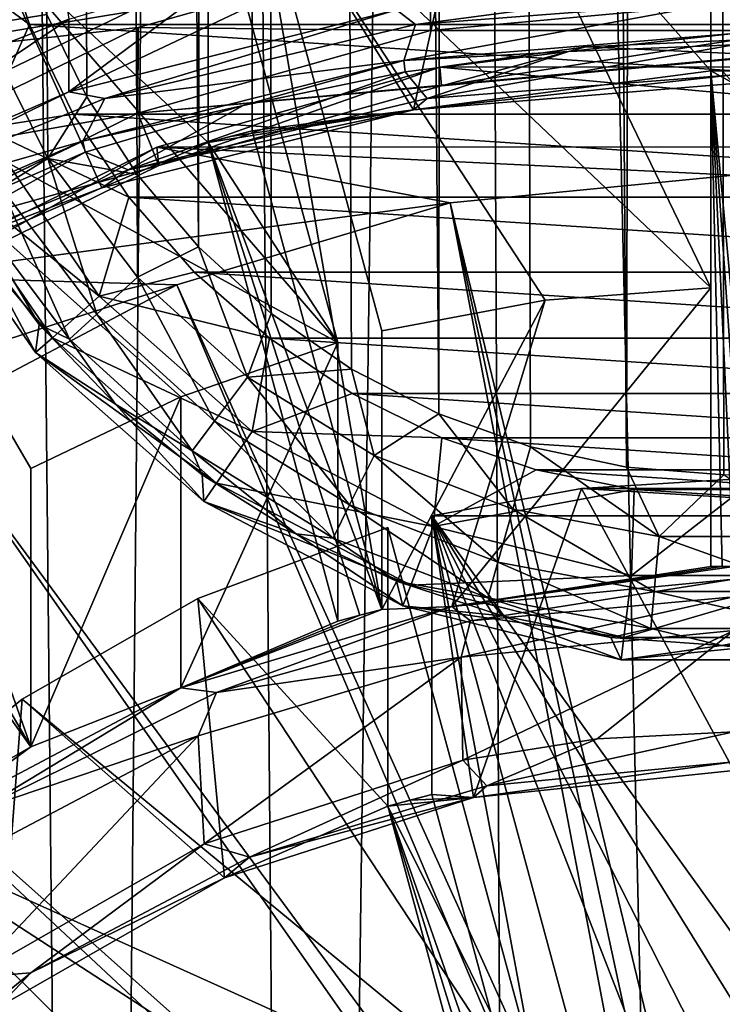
# Model space of a CAD drawing. Header units: metres. Extents: x -104 to 104, y -111 to 38.
# Tile 32 of 256: x -3.14 to -0.05, y -91.58 to -87.25. Entities that reach past the tile are written whole.
import ezdxf

# ---------------------------------------------------------------- set-up
doc = ezdxf.new("R2010")
doc.units = ezdxf.units.M
doc.layers.add('solid_509367_AD153', color=7, linetype='CONTINUOUS')

msp = doc.modelspace()

# ---------------------------------------------------------------- linework, layer by layer
at = {"layer": 'solid_509367_AD153'}
for points in [[(-0.247499, 20.028091, 77.699959), (-1.20836, 19.993187, 77.699089), (-0.471474, -89.222267, 77.69986)], [(-0.247499, 20.028091, 77.699959), (-0.471474, -89.222267, 77.69986), (-0.043218, -89.255959, 77.699997)], [(-0.247499, 20.028091, 77.699959), (-0.043218, -89.255959, 77.699997), (0.38579, -89.23362, 77.699905)], [(0.714064, 20.016888, 77.699684), (-0.247499, 20.028091, 77.699959), (0.38579, -89.23362, 77.699905)], [(-1.20836, 19.993187, 77.699089), (-2.166305, 19.912369, 77.697067), (-1.296244, -88.9879, 77.698952)], [(-1.20836, 19.993187, 77.699089), (-1.296244, -88.9879, 77.698952), (-0.892309, -89.131859, 77.699501)], [(-1.20836, 19.993187, 77.699089), (-0.892309, -89.131859, 77.699501), (-0.471474, -89.222267, 77.69986)], [(-2.166305, 19.912369, 77.697067), (-3.119777, 19.78565, 77.693916), (-2.351906, -88.253304, 77.696541)], [(-2.166305, 19.912369, 77.697067), (-2.351906, -88.253304, 77.696541), (-2.031849, -88.545891, 77.697418)], [(-2.166305, 19.912369, 77.697067), (-1.679445, -88.790787, 77.698235), (-1.296244, -88.9879, 77.698952)], [(-2.166305, 19.912369, 77.697067), (-2.031849, -88.545891, 77.697418), (-1.679445, -88.790787, 77.698235)], [(-3.119777, 19.78565, 77.693916), (-2.62201, -87.935936, 77.695702), (-2.351906, -88.253304, 77.696541)], [(-3.119777, 19.78565, 77.693916), (-2.842237, -87.594536, 77.694954), (-2.62201, -87.935936, 77.695702)], [(-3.119777, 19.78565, 77.693916), (-3.018023, -87.232002, 77.694305), (-2.842237, -87.594536, 77.694954)], [(-3.349372, -56.611416, 19), (-3.738534, -109.009407, 19), (-2.815653, -109.223373, 19)], [(-2.318917, -57.206348, 19), (-3.349372, -56.611416, 19), (-2.815653, -109.223373, 19)], [(-2.318917, -57.206348, 19), (-2.815653, -109.223373, 19), (-1.882486, -109.377167, 19)], [(-1.188258, -57.574638, 19), (-2.318917, -57.206348, 19), (-1.882486, -109.377167, 19)], [(-1.188258, -57.574638, 19), (-1.882486, -109.377167, 19), (-0.946205, -109.468857, 19)], [(-1.188258, -57.574638, 19), (-0.946205, -109.468857, 19), (0.000022, -109.499359, 19)], [(0, -57.700001, 19), (-1.188258, -57.574638, 19), (0.000022, -109.499359, 19)], [(-11.307395, -66.963005, 15.803905), (0, -66.735802, 16.1), (0, -106.24762, 16.1)], [(-11.307395, -66.963005, 15.803905), (0, -106.24762, 16.1), (-11.307395, -95, 15.803905)], [(-6.406844, -87.464142, 1.298361), (0, -81.62001, 0.307604), (-11.601744, -81.404037, 0.584039)], [(-6.406844, -87.464142, 1.298361), (-5.325368, -86.549202, 1.141176), (0, -81.62001, 0.307604)], [(-2.657396, -87.219627, -0.938155), (-3.878283, -87.80825, -0.855429), (-3.387078, -83.282372, -1.491501)], [(-4.551255, -86.693733, -10.984113), (-3.097895, -86.097588, -11.067895), (-3.615259, -87.520042, -11.903055)], [(-3.097895, -86.097588, -11.067895), (-2.922295, -87.252281, -11.940686), (-3.615259, -87.520042, -11.903055)], [(-0.1, -86.255287, -5.112995), (-1.115998, -86.327148, -5.102895), (-0.1, -87.480011, -13.827353)], [(-0.1, -88.434082, -4.806786), (-1.115998, -86.327148, -5.102895), (-0.1, -86.255287, -5.112995)], [(-0.1, -88.434082, -4.806786), (-0.1, -86.255287, -5.112995), (-0.1, -87.480011, -13.827353)], [(-1.115998, -86.327148, -5.102895), (-2.116159, -86.518135, -5.076054), (-1.407284, -87.650581, -14.207314)], [(-0.1, -88.434082, -4.806786), (-2.116159, -86.518135, -5.076054), (-1.115998, -86.327148, -5.102895)], [(-1.115998, -86.327148, -5.102895), (-1.407284, -87.650581, -14.207314), (-0.1, -87.480011, -13.827353)], [(-2.116159, -86.518135, -5.076054), (-2.116159, -87.742859, -13.790413), (-1.407284, -87.650581, -14.207314)], [(-1.546705, -89.847412, -13.494637), (-2.116159, -87.742859, -13.790413), (-2.116159, -86.518135, -5.076054)], [(-0.828841, -88.487099, -4.799334), (-2.116159, -86.518135, -5.076054), (-0.1, -88.434082, -4.806786)], [(-1.546705, -88.622688, -4.780278), (-2.116159, -86.518135, -5.076054), (-0.828841, -88.487099, -4.799334)], [(-1.546705, -89.847412, -13.494637), (-2.116159, -86.518135, -5.076054), (-1.546705, -88.622688, -4.780278)], [(-2.309344, -87.794121, -13.783209), (-2.309344, -86.569397, -5.06885), (-3.27194, -86.899216, -5.022497)], [(-1.73989, -88.67395, -4.773074), (-3.27194, -86.899216, -5.022497), (-2.309344, -86.569397, -5.06885)], [(-1.73989, -88.67395, -4.773074), (-2.309344, -86.569397, -5.06885), (-2.309344, -87.794121, -13.783209)], [(-1.329395, -86.926239, 0.333387), (-7.360244, -86.707947, 0.302709), (-8.417603, -87.935783, 0.475269)], [(-3.616794, -86.891457, 65.801575), (-3.23577, -86.859779, 65.699997), (-3.094824, -87.276505, 65.699997)], [(-3.304955, -87.279495, 77.636971), (-3.018023, -87.232002, 77.694305), (-3.14786, -86.846909, 77.69381)], [(3.094823, -87.276505, 65.699997), (-3.094824, -87.276505, 65.699997), (-3.23577, -86.859779, 65.699997)], [(3.235768, -86.859787, 65.699997), (3.094823, -87.276505, 65.699997), (-3.23577, -86.859779, 65.699997)], [(-1.73989, -88.67395, -4.773074), (-4.188105, -87.340034, -4.960544), (-3.27194, -86.899216, -5.022497)], [(-3.27194, -86.899216, -5.022497), (-4.06935, -88.555573, -14.080125), (-2.776181, -87.993858, -14.159068)], [(-3.616794, -86.891457, 65.801575), (-3.094824, -87.276505, 65.699997), (-3.298356, -87.73111, 65.801575)], [(-2.309344, -87.794121, -13.783209), (-3.27194, -86.899216, -5.022497), (-2.776181, -87.993858, -14.159068)], [(-1.481351, -86.890938, -11.99147), (-1.481351, -87.211037, -14.269087), (-2.922295, -87.57238, -14.218303)], [(-2.209369, -87.042099, -11.970225), (-1.481351, -86.890938, -11.99147), (-2.922295, -87.57238, -14.218303)], [(-2.617122, -87.288666, 0.384324), (-1.329395, -86.926239, 0.333387), (-8.417603, -87.935783, 0.475269)], [(-2.617122, -87.288666, 0.384324), (-1.331744, -87.302406, -2.34028), (-1.329395, -86.926239, 0.333387)], [(-1.329395, -86.926239, 0.333387), (-1.331744, -87.302406, -2.34028), (0, -87.180206, -2.357454)], [(-2.922295, -87.252281, -11.940686), (-2.209369, -87.042099, -11.970225), (-2.922295, -87.57238, -14.218303)], [(-1.481351, -87.211037, -14.269087), (0, -87.089478, -14.28617), (-1.398746, -87.276184, -14.402741)], [(0, -87.089478, -14.28617), (0, -87.167175, -14.418062), (-1.398746, -87.276184, -14.402741)], [(0, -87.167175, -14.418062), (0, -87.315369, -14.456389), (-1.449261, -87.43438, -14.439664)], [(0, -87.167175, -14.418062), (-1.449261, -87.43438, -14.439664), (-1.398746, -87.276184, -14.402741)], [(-2.657396, -87.219627, -0.938155), (-3.224198, -87.198196, 0.95198), (-3.590662, -87.373466, 1.048415)], [(-2.922295, -87.57238, -14.218303), (-1.481351, -87.211037, -14.269087), (-2.763051, -87.60054, -14.357157)], [(-1.481351, -87.211037, -14.269087), (-1.398746, -87.276184, -14.402741), (-2.763051, -87.60054, -14.357157)], [(1.331744, -87.302406, -2.34028), (0, -87.180206, -2.357454), (-1.331744, -87.302406, -2.34028)], [(-2.922295, -87.252281, -11.940686), (-2.922295, -87.57238, -14.218303), (-4.283526, -88.163658, -14.135204)], [(-3.615259, -87.520042, -11.903055), (-2.922295, -87.252281, -11.940686), (-4.283526, -88.163658, -14.135204)], [(-2.657396, -87.219627, -0.938155), (-3.590662, -87.373466, 1.048415), (-3.878283, -87.80825, -0.855429)], [(-3.01346, -87.864311, 77.638115), (-3.018023, -87.232002, 77.694305), (-3.304955, -87.279495, 77.636971)], [(-3.01346, -87.864311, 77.638115), (-2.842237, -87.594536, 77.694954), (-3.018023, -87.232002, 77.694305)], [(-3.81245, -87.877045, 0.467015), (-2.617122, -87.288666, 0.384324), (-8.417603, -87.935783, 0.475269)], [(-3.81245, -87.877045, 0.467015), (-2.618677, -87.664986, -2.289323), (-2.617122, -87.288666, 0.384324)], [(-3.01346, -87.864311, 77.638115), (-3.304955, -87.279495, 77.636971), (-3.219371, -87.992157, 77.476486)], [(-3.298356, -87.73111, 65.801575), (-3.094824, -87.276505, 65.699997), (-2.902084, -87.669617, 65.699997)], [(2.902083, -87.669617, 65.699997), (-2.902084, -87.669617, 65.699997), (-3.094824, -87.276505, 65.699997)], [(3.094823, -87.276505, 65.699997), (2.902083, -87.669617, 65.699997), (-3.094824, -87.276505, 65.699997)], [(-1.398746, -87.276184, -14.402741), (-1.449261, -87.43438, -14.439664), (-2.763051, -87.60054, -14.357157)], [(-2.617122, -87.288666, 0.384324), (-2.618677, -87.664986, -2.289323), (-1.331744, -87.302406, -2.34028)], [(-3.088004, -90.451645, -13.409718), (-4.188105, -88.564758, -13.674903), (-4.188105, -87.340034, -4.960544)], [(-2.430038, -88.911964, -4.739623), (-4.188105, -87.340034, -4.960544), (-1.73989, -88.67395, -4.773074)], [(-3.088004, -89.226921, -4.695359), (-4.188105, -87.340034, -4.960544), (-2.430038, -88.911964, -4.739623)], [(-3.088004, -90.451645, -13.409718), (-4.188105, -87.340034, -4.960544), (-3.088004, -89.226921, -4.695359)], [(1.331744, -87.302406, -2.34028), (-2.618677, -87.664986, -2.289323), (0, -87.427773, -2.322661)], [(1.331744, -87.302406, -2.34028), (-1.331744, -87.302406, -2.34028), (-2.618677, -87.664986, -2.289323)], [(-0.726281, -87.394836, -14.445221), (-1.449261, -87.43438, -14.439664), (0, -87.315369, -14.456389)], [(0, -87.344269, -1.7285), (0, -87.427773, -2.322661), (-1.283406, -87.545341, -2.306138)], [(-0.650435, -87.37439, -1.724267), (0, -87.344269, -1.7285), (-1.283406, -87.545341, -2.306138)], [(0, -87.364883, -14.44943), (-0.726281, -87.394836, -14.445221), (0, -87.315369, -14.456389)], [(1.283406, -87.461838, -1.711977), (0, -87.344269, -1.7285), (-0.650435, -87.37439, -1.724267)], [(-1.346678, -87.60173, -14.35699), (-0.726281, -87.394836, -14.445221), (0, -87.364883, -14.44943)], [(0, -87.496773, -14.371739), (-1.346678, -87.60173, -14.35699), (0, -87.364883, -14.44943)], [(-1.291126, -87.463234, -1.711781), (-0.650435, -87.37439, -1.724267), (-1.283406, -87.545341, -2.306138)], [(1.283406, -87.461838, -1.711977), (-0.650435, -87.37439, -1.724267), (-1.291126, -87.463234, -1.711781)], [(-2.618677, -87.664986, -2.289323), (-1.283406, -87.545341, -2.306138), (0, -87.427773, -2.322661)], [(-0.726281, -87.394836, -14.445221), (-1.44414, -87.483742, -14.432726), (-1.449261, -87.43438, -14.439664)], [(-1.346678, -87.60173, -14.35699), (-1.44414, -87.483742, -14.432726), (-0.726281, -87.394836, -14.445221)], [(-2.155444, -87.632019, -14.411887), (-2.859429, -87.788292, -14.389924), (-1.449261, -87.43438, -14.439664)], [(-2.763051, -87.60054, -14.357157), (-1.449261, -87.43438, -14.439664), (-2.859429, -87.788292, -14.389924)], [(-2.535445, -87.815063, -1.662334), (-1.291126, -87.463234, -1.711781), (-2.526664, -87.895226, -2.256964)], [(2.526664, -87.811722, -1.662803), (-1.291126, -87.463234, -1.711781), (-2.535445, -87.815063, -1.662334)], [(-1.291126, -87.463234, -1.711781), (-1.283406, -87.545341, -2.306138), (-2.526664, -87.895226, -2.256964)], [(-1.44414, -87.483742, -14.432726), (-2.155444, -87.632019, -14.411887), (-1.449261, -87.43438, -14.439664)], [(1.283406, -87.461838, -1.711977), (-1.291126, -87.463234, -1.711781), (2.526664, -87.811722, -1.662803)], [(-2.660197, -87.914009, -14.313102), (-2.155444, -87.632019, -14.411887), (-1.44414, -87.483742, -14.432726)], [(-1.346678, -87.60173, -14.35699), (-2.660197, -87.914009, -14.313102), (-1.44414, -87.483742, -14.432726)], [(-0.1, -87.480011, -13.827353), (-1.407284, -87.650581, -14.207314), (0, -87.535103, -14.223542)], [(-1.407284, -87.650581, -14.207314), (-1.346678, -87.60173, -14.35699), (0, -87.496773, -14.371739)], [(0, -87.535103, -14.223542), (-1.407284, -87.650581, -14.207314), (0, -87.496773, -14.371739)], [(-0.050001, -87.479576, -13.827415), (-0.1, -87.480011, -13.827353), (0, -87.535103, -14.223542)], [(-0.050001, -87.479576, -13.827415), (0.1, -87.480011, -13.827353), (-0.1, -87.480011, -13.827353)], [(-0.1, -87.480011, -13.827353), (0.1, -87.480011, -13.827353), (0.1, -89.658806, -13.521145)], [(0.050002, -89.658218, -13.521227), (-0.1, -87.480011, -13.827353), (0.1, -89.658806, -13.521145)], [(-0.050002, -89.658218, -13.521227), (-0.1, -89.658806, -13.521145), (-0.1, -87.480011, -13.827353)], [(-0.1, -88.434082, -4.806786), (-0.1, -87.480011, -13.827353), (-0.1, -89.658806, -13.521145)], [(0, -89.65802, -13.521255), (-0.050002, -89.658218, -13.521227), (-0.1, -87.480011, -13.827353)], [(0.050002, -89.658218, -13.521227), (0, -89.65802, -13.521255), (-0.1, -87.480011, -13.827353)], [(-2.618677, -87.664986, -2.289323), (-2.526664, -87.895226, -2.256964), (-1.283406, -87.545341, -2.306138)], [(-4.283526, -88.163658, -14.135204), (-2.922295, -87.57238, -14.218303), (-4.05932, -88.132248, -14.282431)], [(-2.922295, -87.57238, -14.218303), (-2.763051, -87.60054, -14.357157), (-4.05932, -88.132248, -14.282431)], [(-2.763051, -87.60054, -14.357157), (-2.859429, -87.788292, -14.389924), (-4.05932, -88.132248, -14.282431)], [(-3.01346, -87.864311, 77.638115), (-2.62201, -87.935936, 77.695702), (-2.842237, -87.594536, 77.694954)], [(-1.407284, -87.650581, -14.207314), (-2.660197, -87.914009, -14.313102), (-1.346678, -87.60173, -14.35699)], [(-2.155444, -87.632019, -14.411887), (-2.850169, -87.837509, -14.383007), (-2.859429, -87.788292, -14.389924)], [(-2.660197, -87.914009, -14.313102), (-2.850169, -87.837509, -14.383007), (-2.155444, -87.632019, -14.411887)], [(-2.618677, -87.664986, -2.289323), (-3.816638, -88.255684, -2.206305), (-2.526664, -87.895226, -2.256964)], [(-3.81245, -87.877045, 0.467015), (-3.816638, -88.255684, -2.206305), (-2.618677, -87.664986, -2.289323)], [(-3.298356, -87.73111, 65.801575), (-2.902084, -87.669617, 65.699997), (-2.658254, -88.035378, 65.699997)], [(2.658253, -88.035378, 65.699997), (-2.658254, -88.035378, 65.699997), (-2.902084, -87.669617, 65.699997)], [(2.902083, -87.669617, 65.699997), (2.658253, -88.035378, 65.699997), (-2.902084, -87.669617, 65.699997)], [(-1.407284, -87.650581, -14.207314), (-2.776181, -87.993858, -14.159068), (-2.660197, -87.914009, -14.313102)], [(-2.309344, -87.794121, -13.783209), (-2.776181, -87.993858, -14.159068), (-1.407284, -87.650581, -14.207314)], [(-2.212903, -87.767929, -13.786889), (-2.309344, -87.794121, -13.783209), (-1.407284, -87.650581, -14.207314)], [(-2.116159, -87.742859, -13.790413), (-2.212903, -87.767929, -13.786889), (-1.407284, -87.650581, -14.207314)], [(-3.298356, -87.73111, 65.801575), (-2.78823, -88.470154, 65.801575), (-3.541854, -87.85891, 66.079124)], [(-3.298356, -87.73111, 65.801575), (-2.658254, -88.035378, 65.699997), (-2.78823, -88.470154, 65.801575)], [(-2.116159, -87.742859, -13.790413), (-2.309344, -87.794121, -13.783209), (-2.212903, -87.767929, -13.786889)], [(-1.546705, -89.847412, -13.494637), (-2.309344, -87.794121, -13.783209), (-2.116159, -87.742859, -13.790413)], [(-4.175283, -88.414978, -14.301849), (-4.189638, -88.366364, -14.308681), (-2.859429, -87.788292, -14.389924)], [(-4.05932, -88.132248, -14.282431), (-2.859429, -87.788292, -14.389924), (-4.189638, -88.366364, -14.308681)], [(-2.850169, -87.837509, -14.383007), (-4.175283, -88.414978, -14.301849), (-2.859429, -87.788292, -14.389924)], [(-3.685889, -88.382896, -1.582531), (-2.535445, -87.815063, -1.662334), (-3.680874, -88.463333, -2.177122)], [(-1.245933, -88.059769, -1.627944), (-2.535445, -87.815063, -1.662334), (-3.685889, -88.382896, -1.582531)], [(-2.535445, -87.815063, -1.662334), (-2.526664, -87.895226, -2.256964), (-3.680874, -88.463333, -2.177122)], [(0, -87.938431, -1.644996), (2.526664, -87.811722, -1.662803), (-2.535445, -87.815063, -1.662334)], [(-1.245933, -88.059769, -1.627944), (0, -87.938431, -1.644996), (-2.535445, -87.815063, -1.662334)], [(-1.643501, -89.872284, -13.491141), (-2.309344, -87.794121, -13.783209), (-1.546705, -89.847412, -13.494637)], [(-1.73989, -89.898674, -13.487433), (-2.309344, -87.794121, -13.783209), (-1.643501, -89.872284, -13.491141)], [(-1.73989, -88.67395, -4.773074), (-2.309344, -87.794121, -13.783209), (-1.73989, -89.898674, -13.487433)], [(-3.908213, -88.425926, -14.241157), (-4.175283, -88.414978, -14.301849), (-2.850169, -87.837509, -14.383007)], [(-2.660197, -87.914009, -14.313102), (-3.908213, -88.425926, -14.241157), (-2.850169, -87.837509, -14.383007)], [(-3.541854, -87.85891, 66.079124), (-2.994068, -88.652512, 66.079124), (-3.628705, -87.904488, 66.456543)], [(-2.78823, -88.470154, 65.801575), (-2.994068, -88.652512, 66.079124), (-3.541854, -87.85891, 66.079124)], [(-3.816638, -88.255684, -2.206305), (-3.680874, -88.463333, -2.177122), (-2.526664, -87.895226, -2.256964)], [(-3.333214, -88.223053, 76.951958), (-3.628705, -87.904488, 66.456543), (-3.067487, -88.71756, 66.456543)], [(-2.994068, -88.652512, 66.079124), (-3.067487, -88.71756, 66.456543), (-3.628705, -87.904488, 66.456543)], [(-3.01346, -87.864311, 77.638115), (-3.219371, -87.992157, 77.476486), (-2.798342, -88.549416, 77.478043)], [(-2.619361, -88.385811, 77.639496), (-2.62201, -87.935936, 77.695702), (-3.01346, -87.864311, 77.638115)], [(-2.619361, -88.385811, 77.639496), (-3.01346, -87.864311, 77.638115), (-2.798342, -88.549416, 77.478043)], [(-2.776181, -87.993858, -14.159068), (-3.908213, -88.425926, -14.241157), (-2.660197, -87.914009, -14.313102)], [(-2.619361, -88.385811, 77.639496), (-2.351906, -88.253304, 77.696541), (-2.62201, -87.935936, 77.695702)], [(0, -93.228058, 1.378224), (0, -87.938431, -1.644996), (-1.245933, -88.059769, -1.627944)], [(-2.776181, -87.993858, -14.159068), (-4.06935, -88.555573, -14.080125), (-3.908213, -88.425926, -14.241157)], [(-3.219371, -87.992157, 77.476486), (-3.357299, -88.078079, 77.234703), (-2.918232, -88.65937, 77.236374)], [(-2.798342, -88.549416, 77.478043), (-3.219371, -87.992157, 77.476486), (-2.918232, -88.65937, 77.236374)], [(-2.78823, -88.470154, 65.801575), (-2.658254, -88.035378, 65.699997), (-2.370517, -88.364243, 65.699997)], [(2.370516, -88.364243, 65.699997), (-2.370517, -88.364243, 65.699997), (-2.658254, -88.035378, 65.699997)], [(2.658253, -88.035378, 65.699997), (2.370516, -88.364243, 65.699997), (-2.658254, -88.035378, 65.699997)], [(-2.447091, -88.420158, -1.577294), (-1.245933, -88.059769, -1.627944), (-3.685889, -88.382896, -1.582531)], [(-3.357299, -88.078079, 77.234703), (-3.333214, -88.223053, 76.951958), (-3.052507, -88.595078, 76.95269)], [(-2.918232, -88.65937, 77.236374), (-3.357299, -88.078079, 77.234703), (-3.052507, -88.595078, 76.95269)], [(-0.253472, -93.272316, 1.384444), (-1.245933, -88.059769, -1.627944), (-2.447091, -88.420158, -1.577294)], [(-0.128691, -93.239204, 1.379791), (0, -93.228058, 1.378224), (-1.245933, -88.059769, -1.627944)], [(-0.253472, -93.272316, 1.384444), (-0.128691, -93.239204, 1.379791), (-1.245933, -88.059769, -1.627944)], [(-3.052507, -88.595078, 76.95269), (-3.333214, -88.223053, 76.951958), (-3.067487, -88.71756, 66.456543)], [(-2.135993, -88.826126, 77.640923), (-2.351906, -88.253304, 77.696541), (-2.619361, -88.385811, 77.639496)], [(-2.135993, -88.826126, 77.640923), (-2.031849, -88.545891, 77.697418), (-2.351906, -88.253304, 77.696541)], [(-2.447091, -88.420158, -1.577294), (-3.685889, -88.382896, -1.582531), (-4.713435, -89.151451, -1.474517)], [(-2.78823, -88.470154, 65.801575), (-2.370517, -88.364243, 65.699997), (-2.039891, -88.654823, 65.699997)], [(2.039889, -88.654831, 65.699997), (-2.039891, -88.654823, 65.699997), (-2.370517, -88.364243, 65.699997)], [(2.370516, -88.364243, 65.699997), (2.039889, -88.654831, 65.699997), (-2.370517, -88.364243, 65.699997)], [(-3.550828, -89.003159, -1.495359), (-2.447091, -88.420158, -1.577294), (-4.713435, -89.151451, -1.474517)], [(-0.370551, -93.326378, 1.392042), (-2.447091, -88.420158, -1.577294), (-3.550828, -89.003159, -1.495359)], [(-2.619361, -88.385811, 77.639496), (-2.798342, -88.549416, 77.478043), (-2.281945, -89.01992, 77.479652)], [(-2.135993, -88.826126, 77.640923), (-2.619361, -88.385811, 77.639496), (-2.281945, -89.01992, 77.479652)], [(-0.370551, -93.326378, 1.392042), (-0.253472, -93.272316, 1.384444), (-2.447091, -88.420158, -1.577294)], [(-2.78823, -88.470154, 65.801575), (-2.116062, -89.065643, 65.801575), (-2.994068, -88.652512, 66.079124)], [(-2.78823, -88.470154, 65.801575), (-2.039891, -88.654823, 65.699997), (-2.116062, -89.065643, 65.801575)], [(-0.1, -88.434082, -4.806786), (-0.1, -89.658806, -13.521145), (-1.238824, -89.834518, -13.90038)], [(-0.828841, -88.487099, -4.799334), (-0.1, -88.434082, -4.806786), (-1.238824, -89.834518, -13.90038)], [(-1.546705, -89.847412, -13.494637), (-0.828841, -88.487099, -4.799334), (-1.238824, -89.834518, -13.90038)], [(-1.546705, -89.847412, -13.494637), (-1.546705, -88.622688, -4.780278), (-0.828841, -88.487099, -4.799334)], [(-2.798342, -88.549416, 77.478043), (-2.918232, -88.65937, 77.236374), (-2.379711, -89.150162, 77.238106)], [(-2.281945, -89.01992, 77.479652), (-2.798342, -88.549416, 77.478043), (-2.379711, -89.150162, 77.238106)], [(-2.135993, -88.826126, 77.640923), (-1.679445, -88.790787, 77.698235), (-2.031849, -88.545891, 77.697418)], [(-3.088004, -90.451645, -13.409718), (-4.36131, -88.66378, -13.660985), (-4.188105, -88.564758, -13.674903)], [(-2.716529, -88.944931, 76.953499), (-3.052507, -88.595078, 76.95269), (-3.067487, -88.71756, 66.456543)], [(-2.918232, -88.65937, 77.236374), (-3.052507, -88.595078, 76.95269), (-2.716529, -88.944931, 76.953499)], [(-3.175, -90.500481, -13.402854), (-4.36131, -88.66378, -13.660985), (-3.088004, -90.451645, -13.409718)], [(-2.994068, -88.652512, 66.079124), (-2.272278, -89.291962, 66.079124), (-3.067487, -88.71756, 66.456543)], [(-2.116062, -89.065643, 65.801575), (-2.272278, -89.291962, 66.079124), (-2.994068, -88.652512, 66.079124)], [(-2.379711, -89.150162, 77.238106), (-2.918232, -88.65937, 77.236374), (-2.716529, -88.944931, 76.953499)], [(-1.73989, -88.67395, -4.773074), (-1.73989, -89.898674, -13.487433), (-2.43004, -90.192352, -13.85009)], [(-2.430038, -88.911964, -4.739623), (-1.73989, -88.67395, -4.773074), (-2.43004, -90.192352, -13.85009)], [(-2.116062, -89.065643, 65.801575), (-2.039891, -88.654823, 65.699997), (-1.676506, -88.897942, 65.699997)], [(1.676504, -88.897942, 65.699997), (-1.676506, -88.897942, 65.699997), (-2.039891, -88.654823, 65.699997)], [(2.039889, -88.654831, 65.699997), (1.676504, -88.897942, 65.699997), (-2.039891, -88.654823, 65.699997)], [(-2.716529, -88.944931, 76.953499), (-3.067487, -88.71756, 66.456543), (-2.327998, -89.372688, 66.456543)], [(-2.272278, -89.291962, 66.079124), (-2.327998, -89.372688, 66.456543), (-3.067487, -88.71756, 66.456543)], [(-1.579905, -89.170151, 77.642204), (-1.679445, -88.790787, 77.698235), (-2.135993, -88.826126, 77.640923)], [(-1.579905, -89.170151, 77.642204), (-1.296244, -88.9879, 77.698952), (-1.679445, -88.790787, 77.698235)], [(-2.135993, -88.826126, 77.640923), (-2.281945, -89.01992, 77.479652), (-1.68786, -89.387535, 77.481094)], [(-1.579905, -89.170151, 77.642204), (-2.135993, -88.826126, 77.640923), (-1.68786, -89.387535, 77.481094)], [(-2.116062, -89.065643, 65.801575), (-1.676506, -88.897942, 65.699997), (-1.282314, -89.092804, 65.699997)], [(1.282313, -89.092804, 65.699997), (-1.282314, -89.092804, 65.699997), (-1.676506, -88.897942, 65.699997)], [(1.676504, -88.897942, 65.699997), (1.282313, -89.092804, 65.699997), (-1.676506, -88.897942, 65.699997)], [(-3.088004, -90.451645, -13.409718), (-2.430038, -88.911964, -4.739623), (-2.43004, -90.192352, -13.85009)], [(-3.088004, -90.451645, -13.409718), (-3.088004, -89.226921, -4.695359), (-2.430038, -88.911964, -4.739623)], [(-2.335614, -89.255302, 76.954292), (-2.716529, -88.944931, 76.953499), (-2.327998, -89.372688, 66.456543)], [(-2.379711, -89.150162, 77.238106), (-2.716529, -88.944931, 76.953499), (-2.335614, -89.255302, 76.954292)], [(-0.970065, -89.406219, 77.643173), (-1.296244, -88.9879, 77.698952), (-1.579905, -89.170151, 77.642204)], [(-0.970065, -89.406219, 77.643173), (-0.892309, -89.131859, 77.699501), (-1.296244, -88.9879, 77.698952)], [(-0.476371, -93.399757, 1.402354), (-3.550828, -89.003159, -1.495359), (-4.524329, -89.793808, -1.38424)], [(-0.476371, -93.399757, 1.402354), (-0.370551, -93.326378, 1.392042), (-3.550828, -89.003159, -1.495359)], [(-2.281945, -89.01992, 77.479652), (-2.379711, -89.150162, 77.238106), (-1.760172, -89.53363, 77.239655)], [(-1.68786, -89.387535, 77.481094), (-2.281945, -89.01992, 77.479652), (-1.760172, -89.53363, 77.239655)], [(-2.116062, -89.065643, 65.801575), (-1.320916, -89.482971, 65.801575), (-2.272278, -89.291962, 66.079124)], [(-2.116062, -89.065643, 65.801575), (-1.282314, -89.092804, 65.699997), (-1.320916, -89.482971, 65.801575)], [(-1.320916, -89.482971, 65.801575), (-1.282314, -89.092804, 65.699997), (-0.867965, -89.233421, 65.699997)], [(0.867964, -89.233421, 65.699997), (-0.867965, -89.233421, 65.699997), (-1.282314, -89.092804, 65.699997)], [(1.282313, -89.092804, 65.699997), (0.867964, -89.233421, 65.699997), (-1.282314, -89.092804, 65.699997)], [(-2.379711, -89.150162, 77.238106), (-2.335614, -89.255302, 76.954292), (-1.922688, -89.515015, 76.955017)], [(-1.760172, -89.53363, 77.239655), (-2.379711, -89.150162, 77.238106), (-1.922688, -89.515015, 76.955017)], [(-0.327212, -89.526344, 77.643692), (-0.892309, -89.131859, 77.699501), (-0.970065, -89.406219, 77.643173)], [(-0.327212, -89.526344, 77.643692), (-0.471474, -89.222267, 77.69986), (-0.892309, -89.131859, 77.699501)], [(-1.579905, -89.170151, 77.642204), (-1.68786, -89.387535, 77.481094), (-1.03635, -89.639793, 77.482185)], [(-0.970065, -89.406219, 77.643173), (-1.579905, -89.170151, 77.642204), (-1.03635, -89.639793, 77.482185)], [(-1.320916, -89.482971, 65.801575), (-0.867965, -89.233421, 65.699997), (-0.437319, -89.319458, 65.699997)], [(0.437318, -89.319458, 65.699997), (-0.437319, -89.319458, 65.699997), (-0.867965, -89.233421, 65.699997)], [(0.867964, -89.233421, 65.699997), (0.437318, -89.319458, 65.699997), (-0.867965, -89.233421, 65.699997)], [(-0.327212, -89.526344, 77.643692), (-0.043218, -89.255959, 77.699997), (-0.471474, -89.222267, 77.69986)], [(-1.922688, -89.515015, 76.955017), (-2.335614, -89.255302, 76.954292), (-2.327998, -89.372688, 66.456543)], [(-2.272278, -89.291962, 66.079124), (-1.418432, -89.740097, 66.079124), (-2.327998, -89.372688, 66.456543)], [(-1.320916, -89.482971, 65.801575), (-1.418432, -89.740097, 66.079124), (-2.272278, -89.291962, 66.079124)], [(-0.668289, -89.315392, -4.682926), (0, -90.55542, -13.799065), (0, -89.275024, -4.688598)], [(-0.668289, -89.315392, -4.682926), (0, -89.275024, -4.688598), (0.668289, -89.315392, -4.682926)], [(0.326785, -89.52639, 77.643692), (-0.043218, -89.255959, 77.699997), (-0.327212, -89.526344, 77.643692)], [(-1.326677, -89.435852, -4.665996), (-1.143514, -90.674438, -13.782337), (-0.668289, -89.315392, -4.682926)], [(-1.326677, -89.435852, -4.665996), (-0.668289, -89.315392, -4.682926), (1.326677, -89.435852, -4.665996)], [(-1.320916, -89.482971, 65.801575), (-0.437319, -89.319458, 65.699997), (-0.449004, -89.697876, 65.801575)], [(-0.668289, -89.315392, -4.682926), (-1.143514, -90.674438, -13.782337), (0, -90.55542, -13.799065)], [(-0.668289, -89.315392, -4.682926), (0.668289, -89.315392, -4.682926), (1.326677, -89.435852, -4.665996)], [(-0.449004, -89.697876, 65.801575), (-0.437319, -89.319458, 65.699997), (-0.000001, -89.347885, 65.699997)], [(0.437318, -89.319458, 65.699997), (-0.000001, -89.347885, 65.699997), (-0.437319, -89.319458, 65.699997)], [(-1.922688, -89.515015, 76.955017), (-2.327998, -89.372688, 66.456543), (-1.453213, -89.83181, 66.456543)], [(-1.418432, -89.740097, 66.079124), (-1.453213, -89.83181, 66.456543), (-2.327998, -89.372688, 66.456543)], [(-0.449004, -89.697876, 65.801575), (-0.000001, -89.347885, 65.699997), (0.449004, -89.697876, 65.801575)], [(-1.68786, -89.387535, 77.481094), (-1.760172, -89.53363, 77.239655), (-1.08075, -89.796768, 77.240829)], [(-1.03635, -89.639793, 77.482185), (-1.68786, -89.387535, 77.481094), (-1.08075, -89.796768, 77.240829)], [(-0.970065, -89.406219, 77.643173), (-1.03635, -89.639793, 77.482185), (-0.349571, -89.76815, 77.482765)], [(-0.327212, -89.526344, 77.643692), (-0.970065, -89.406219, 77.643173), (-0.349571, -89.76815, 77.482765)], [(-1.326677, -90.660576, -13.380355), (-1.143514, -90.674438, -13.782337), (-1.326677, -89.435852, -4.665996)], [(-1.326677, -89.435852, -4.665996), (1.326677, -89.435852, -4.665996), (0.601739, -92.115021, -4.289463)], [(0.302779, -92.064644, -4.296543), (-1.326677, -89.435852, -4.665996), (0.601739, -92.115021, -4.289463)], [(-0.302779, -92.064644, -4.296543), (-0.601739, -92.115021, -4.289463), (-1.326677, -89.435852, -4.665996)], [(-0.601739, -93.339745, -13.003821), (-1.326677, -89.435852, -4.665996), (-0.601739, -92.115021, -4.289463)], [(0, -92.047775, -4.298913), (-0.302779, -92.064644, -4.296543), (-1.326677, -89.435852, -4.665996)], [(0.302779, -92.064644, -4.296543), (0, -92.047775, -4.298913), (-1.326677, -89.435852, -4.665996)], [(-0.601739, -93.339745, -13.003821), (-1.326677, -90.660576, -13.380355), (-1.326677, -89.435852, -4.665996)], [(-1.519862, -90.711838, -13.373151), (-1.519862, -89.487114, -4.658792), (-2.354548, -89.799355, -4.614909)], [(-0.794925, -92.166283, -4.282258), (-2.354548, -89.799355, -4.614909), (-1.519862, -89.487114, -4.658792)], [(-0.794925, -92.166283, -4.282258), (-1.519862, -89.487114, -4.658792), (-1.519862, -90.711838, -13.373151)], [(-1.320916, -89.482971, 65.801575), (-0.449004, -89.697876, 65.801575), (-1.418432, -89.740097, 66.079124)], [(-1.481363, -89.72258, 76.955635), (-1.922688, -89.515015, 76.955017), (-1.453213, -89.83181, 66.456543)], [(-1.760172, -89.53363, 77.239655), (-1.922688, -89.515015, 76.955017), (-1.481363, -89.72258, 76.955635)], [(-1.08075, -89.796768, 77.240829), (-1.760172, -89.53363, 77.239655), (-1.481363, -89.72258, 76.955635)], [(-0.327212, -89.526344, 77.643692), (-0.349571, -89.76815, 77.482765), (0.349114, -89.768204, 77.482765)], [(0.326785, -89.52639, 77.643692), (-0.327212, -89.526344, 77.643692), (0.349114, -89.768204, 77.482765)], [(-1.238824, -89.834518, -13.90038), (-0.050002, -89.658218, -13.521227), (0, -89.65802, -13.521255)], [(-1.238824, -89.834518, -13.90038), (0, -89.65802, -13.521255), (0, -89.713692, -13.917361)], [(-1.238824, -89.834518, -13.90038), (-0.1, -89.658806, -13.521145), (-0.050002, -89.658218, -13.521227)], [(-1.03635, -89.639793, 77.482185), (-1.08075, -89.796768, 77.240829), (-0.364547, -89.930664, 77.241455)], [(-0.349571, -89.76815, 77.482765), (-1.03635, -89.639793, 77.482185), (-0.364547, -89.930664, 77.241455)], [(-1.018024, -89.875, 76.956116), (-1.481363, -89.72258, 76.955635), (-1.453213, -89.83181, 66.456543)], [(-1.08075, -89.796768, 77.240829), (-1.481363, -89.72258, 76.955635), (-1.018024, -89.875, 76.956116)], [(-0.449004, -89.697876, 65.801575), (-0.482151, -89.970871, 66.079124), (-1.418432, -89.740097, 66.079124)], [(-1.156046, -89.897461, -14.034345), (-1.238824, -89.834518, -13.90038), (0, -89.713692, -13.917361)], [(-1.156046, -89.897461, -14.034345), (0, -89.713692, -13.917361), (0, -89.791382, -14.049253)], [(0.449004, -89.697876, 65.801575), (0.482151, -89.970871, 66.079124), (-0.482151, -89.970871, 66.079124)], [(-0.449004, -89.697876, 65.801575), (0.449004, -89.697876, 65.801575), (-0.482151, -89.970871, 66.079124)], [(-1.418432, -89.740097, 66.079124), (-0.482151, -89.970871, 66.079124), (-1.453213, -89.83181, 66.456543)], [(-0.349571, -89.76815, 77.482765), (-0.364547, -89.930664, 77.241455), (0.364071, -89.930717, 77.241455)], [(0.349114, -89.768204, 77.482765), (-0.349571, -89.76815, 77.482765), (0.364071, -89.930717, 77.241455)], [(-0.567717, -93.490211, 1.415067), (-4.524329, -89.793808, -1.38424), (-5.325056, -90.760544, -1.248374)], [(-0.567717, -93.490211, 1.415067), (-0.476371, -93.399757, 1.402354), (-4.524329, -89.793808, -1.38424)], [(-2.354548, -89.799355, -4.614909), (-3.127324, -90.241173, -4.552815), (-2.237051, -91.026291, -13.732887)], [(-0.794925, -92.166283, -4.282258), (-3.127324, -90.241173, -4.552815), (-2.354548, -89.799355, -4.614909)], [(-1.519862, -90.711838, -13.373151), (-2.354548, -89.799355, -4.614909), (-2.237051, -91.026291, -13.732887)], [(-1.1982, -90.056358, -14.071168), (0, -89.791382, -14.049253), (0, -89.939583, -14.087581)], [(-1.1982, -90.056358, -14.071168), (-1.156046, -89.897461, -14.034345), (0, -89.791382, -14.049253)], [(-1.08075, -89.796768, 77.240829), (-1.018024, -89.875, 76.956116), (-0.539585, -89.969986, 76.956421)], [(-0.364547, -89.930664, 77.241455), (-1.08075, -89.796768, 77.240829), (-0.539585, -89.969986, 76.956421)], [(-1.546705, -89.847412, -13.494637), (-1.238824, -89.834518, -13.90038), (-2.43004, -90.192352, -13.85009)], [(-2.272723, -90.21209, -13.990127), (-2.43004, -90.192352, -13.85009), (-1.238824, -89.834518, -13.90038)], [(-1.643501, -89.872284, -13.491141), (-1.546705, -89.847412, -13.494637), (-2.43004, -90.192352, -13.85009)], [(-2.272723, -90.21209, -13.990127), (-1.238824, -89.834518, -13.90038), (-1.156046, -89.897461, -14.034345)], [(-1.018024, -89.875, 76.956116), (-1.453213, -89.83181, 66.456543), (-0.493974, -90.068237, 66.456543)], [(-0.482151, -89.970871, 66.079124), (-0.493974, -90.068237, 66.456543), (-1.453213, -89.83181, 66.456543)], [(-1.73989, -89.898674, -13.487433), (-1.643501, -89.872284, -13.491141), (-2.43004, -90.192352, -13.85009)], [(-1.1982, -90.056358, -14.071168), (-2.272723, -90.21209, -13.990127), (-1.156046, -89.897461, -14.034345)], [(-0.539585, -89.969986, 76.956421), (-1.018024, -89.875, 76.956116), (-0.493974, -90.068237, 66.456543)], [(-1.190121, -90.509682, -14.007458), (-1.1982, -90.056358, -14.071168), (0, -89.939583, -14.087581)], [(-0.600079, -90.416656, -14.020532), (-1.190121, -90.509682, -14.007458), (0, -89.939583, -14.087581)], [(0, -90.385201, -14.024953), (-0.600079, -90.416656, -14.020532), (0, -89.939583, -14.087581)], [(-0.364547, -89.930664, 77.241455), (-0.539585, -89.969986, 76.956421), (-0.053126, -90.006134, 76.956543)], [(0.364071, -89.930717, 77.241455), (-0.364547, -89.930664, 77.241455), (-0.053126, -90.006134, 76.956543)], [(0.364071, -89.930717, 77.241455), (-0.053126, -90.006134, 76.956543), (0.434131, -89.982903, 76.956467)], [(-0.053126, -90.006134, 76.956543), (-0.539585, -89.969986, 76.956421), (-0.493974, -90.068237, 66.456543)], [(0.482151, -89.970871, 66.079124), (0.493974, -90.068237, 66.456543), (-0.493974, -90.068237, 66.456543)], [(-0.482151, -89.970871, 66.079124), (0.482151, -89.970871, 66.079124), (-0.493974, -90.068237, 66.456543)], [(0.434131, -89.982903, 76.956467), (-0.053126, -90.006134, 76.956543), (0.493974, -90.068237, 66.456543)], [(-0.053126, -90.006134, 76.956543), (-0.493974, -90.068237, 66.456543), (0.493974, -90.068237, 66.456543)], [(-1.1982, -90.056358, -14.071168), (-2.353426, -90.403282, -14.022411), (-2.272723, -90.21209, -13.990127)], [(-2.326434, -90.876923, -13.955845), (-2.353426, -90.403282, -14.022411), (-1.1982, -90.056358, -14.071168)], [(-1.190121, -90.509682, -14.007458), (-2.326434, -90.876923, -13.955845), (-1.1982, -90.056358, -14.071168)], [(-3.088004, -90.451645, -13.409718), (-2.43004, -90.192352, -13.85009), (-3.527871, -90.773445, -13.768423)], [(-3.312006, -90.724556, -13.918104), (-3.527871, -90.773445, -13.768423), (-2.43004, -90.192352, -13.85009)], [(-3.312006, -90.724556, -13.918104), (-2.43004, -90.192352, -13.85009), (-2.272723, -90.21209, -13.990127)], [(-3.127324, -90.241173, -4.552815), (-3.817734, -90.800873, -4.474154), (-3.232819, -91.595604, -13.652876)], [(-0.794925, -92.166283, -4.282258), (-3.817734, -90.800873, -4.474154), (-3.127324, -90.241173, -4.552815)], [(-2.353426, -90.403282, -14.022411), (-3.312006, -90.724556, -13.918104), (-2.272723, -90.21209, -13.990127)], [(-3.127324, -90.241173, -4.552815), (-3.232819, -91.595604, -13.652876), (-2.237051, -91.026291, -13.732887)], [(-2.353426, -90.403282, -14.022411), (-3.414684, -90.964417, -13.943549), (-3.312006, -90.724556, -13.918104)], [(-3.352782, -91.464844, -13.873219), (-3.414684, -90.964417, -13.943549), (-2.353426, -90.403282, -14.022411)], [(-2.326434, -90.876923, -13.955845), (-3.352782, -91.464844, -13.873219), (-2.353426, -90.403282, -14.022411)], [(-1.084425, -90.622864, -13.932397), (-1.190121, -90.509682, -14.007458), (-0.600079, -90.416656, -14.020532)], [(-1.084425, -90.622864, -13.932397), (-0.600079, -90.416656, -14.020532), (0, -90.385201, -14.024953)], [(0, -90.51709, -13.947262), (-1.084425, -90.622864, -13.932397), (0, -90.385201, -14.024953)], [(-3.175, -90.500481, -13.402854), (-3.088004, -90.451645, -13.409718), (-3.527871, -90.773445, -13.768423)], [(-2.127176, -90.936096, -13.888374), (-2.326434, -90.876923, -13.955845), (-1.190121, -90.509682, -14.007458)], [(-1.084425, -90.622864, -13.932397), (-2.127176, -90.936096, -13.888374), (-1.190121, -90.509682, -14.007458)], [(-1.143514, -90.674438, -13.782337), (-1.084425, -90.622864, -13.932397), (0, -90.51709, -13.947262)], [(0, -90.55542, -13.799065), (-1.143514, -90.674438, -13.782337), (0, -90.51709, -13.947262)], [(-1.143514, -90.674438, -13.782337), (-2.127176, -90.936096, -13.888374), (-1.084425, -90.622864, -13.932397)], [(-1.143514, -90.674438, -13.782337), (-2.237051, -91.026291, -13.732887), (-2.127176, -90.936096, -13.888374)], [(-1.519862, -90.711838, -13.373151), (-2.237051, -91.026291, -13.732887), (-1.143514, -90.674438, -13.782337)], [(-1.326677, -90.660576, -13.380355), (-1.519862, -90.711838, -13.373151), (-1.423505, -90.685333, -13.376875)], [(-0.601739, -93.339745, -13.003821), (-1.519862, -90.711838, -13.373151), (-1.326677, -90.660576, -13.380355)], [(-1.423505, -90.685333, -13.376875), (-1.519862, -90.711838, -13.373151), (-1.143514, -90.674438, -13.782337)], [(-1.326677, -90.660576, -13.380355), (-1.423505, -90.685333, -13.376875), (-1.143514, -90.674438, -13.782337)], [(-0.698811, -93.363609, -13.000468), (-1.519862, -90.711838, -13.373151), (-0.601739, -93.339745, -13.003821)], [(-0.794925, -93.391006, -12.996617), (-1.519862, -90.711838, -13.373151), (-0.698811, -93.363609, -13.000468)], [(-0.794925, -92.166283, -4.282258), (-1.519862, -90.711838, -13.373151), (-0.794925, -93.391006, -12.996617)], [(-0.641813, -93.595001, 1.429795), (-5.325056, -90.760544, -1.248374), (-5.917134, -91.861145, -1.093694)], [(-0.641813, -93.595001, 1.429795), (-0.567717, -93.490211, 1.415067), (-5.325056, -90.760544, -1.248374)], [(-1.837168, -93.986893, -12.912871), (-3.817734, -92.025597, -13.188513), (-3.817734, -90.800873, -4.474154)], [(-1.349983, -92.406021, -4.248566), (-3.817734, -90.800873, -4.474154), (-0.794925, -92.166283, -4.282258)], [(-1.837168, -92.762169, -4.198512), (-3.817734, -90.800873, -4.474154), (-1.349983, -92.406021, -4.248566)], [(-1.837168, -93.986893, -12.912871), (-3.817734, -90.800873, -4.474154), (-1.837168, -92.762169, -4.198512)], [(-3.088181, -91.444763, -13.816886), (-3.352782, -91.464844, -13.873219), (-2.326434, -90.876923, -13.955845)], [(-2.127176, -90.936096, -13.888374), (-3.088181, -91.444763, -13.816886), (-2.326434, -90.876923, -13.955845)], [(-2.237051, -91.026291, -13.732887), (-3.088181, -91.444763, -13.816886), (-2.127176, -90.936096, -13.888374)], [(-2.580328, -93.934311, -4.033778), (-5.285832, -93.216431, -4.13467), (-3.959155, -90.940918, -4.454472)], [(-1.978589, -92.902214, -4.17883), (-3.959155, -90.940918, -4.454472), (-3.959155, -92.165642, -13.168831)], [(-2.338239, -93.384659, -4.111027), (-3.959155, -90.940918, -4.454472), (-1.978589, -92.902214, -4.17883)], [(-2.580328, -93.934311, -4.033778), (-3.959155, -90.940918, -4.454472), (-2.338239, -93.384659, -4.111027)], [(-2.237051, -91.026291, -13.732887), (-3.232819, -91.595604, -13.652876), (-3.088181, -91.444763, -13.816886)], [(-3.088181, -91.444763, -13.816886), (-3.930509, -92.129318, -13.720678), (-3.352782, -91.464844, -13.873219)], [(-3.232819, -91.595604, -13.652876), (-3.930509, -92.129318, -13.720678), (-3.088181, -91.444763, -13.816886)]]:
    msp.add_3dface(points, dxfattribs=at)

doc.saveas('drawing.dxf')
